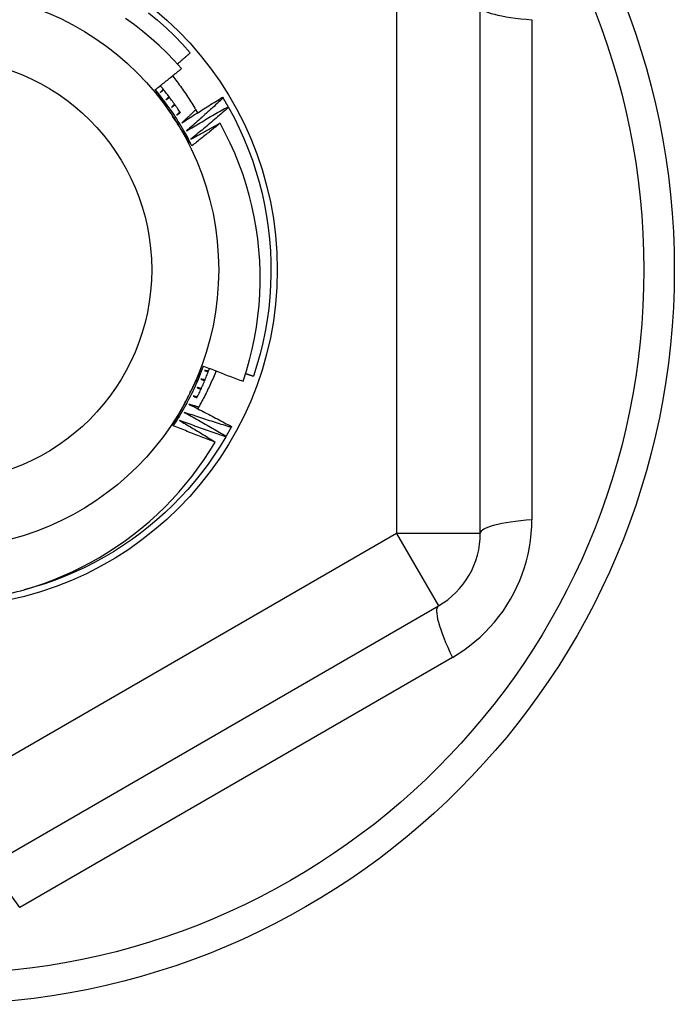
# Model space of a CAD drawing. Header units: inches. Extents: x 56.1 to 140.1, y 40.7 to 61.
# Tile 85 of 89: x 134.225 to 134.533, y 58.023 to 58.485. Entities that reach past the tile are written whole.
import ezdxf

# ---------------------------------------------------------------- set-up
doc = ezdxf.new("R2010")
doc.units = ezdxf.units.IN
doc.header["$MEASUREMENT"] = 0
doc.layers.add('Visible Edges(ANSI)', color=7, linetype='Continuous', lineweight=25)
doc.layers.add('Visible Tangent Edges(ANSI)', color=7, linetype='Continuous', lineweight=25)

msp = doc.modelspace()

# ---------------------------------------------------------------- linework, layer by layer
at = {"layer": 'Visible Edges(ANSI)'}
for p, q in [((134.44174, 58.24397), (134.44174, 58.49173)), ((134.32054, 58.44888), (134.32075, 58.44852)), ((134.32313, 58.44446), (134.32333, 58.4441)), ((134.32474, 58.29416), (134.32454, 58.2938)), ((134.32224, 58.28969), (134.32203, 58.28934)), ((134.20748, 58.086), (134.42205, 58.20988))]:
    msp.add_line(p, q, dxfattribs=at)
at = {"layer": 'Visible Edges(ANSI)', "flags": 128}
for points in [[(134.28577, 58.48862), (134.28994, 58.48512), (134.29398, 58.48148), (134.29789, 58.47769), (134.30166, 58.47377), (134.3053, 58.46972)], [(134.30123, 58.46237), (134.29784, 58.46609), (134.29432, 58.4697), (134.29068, 58.47319), (134.28692, 58.47655), (134.28305, 58.47979), (134.27906, 58.48289), (134.27496, 58.48586)], [(134.29928, 58.46454), (134.29953, 58.46475), (134.29979, 58.46497), (134.30004, 58.46518), (134.30029, 58.4654), (134.30054, 58.46561), (134.30079, 58.46583), (134.30104, 58.46604), (134.30129, 58.46626), (134.30154, 58.46647), (134.3018, 58.46669), (134.30205, 58.46691), (134.3023, 58.46712), (134.30255, 58.46734), (134.3028, 58.46755), (134.30305, 58.46777), (134.3033, 58.46799), (134.30355, 58.4682), (134.3038, 58.46842), (134.30405, 58.46864), (134.3043, 58.46886), (134.30455, 58.46907), (134.3048, 58.46929), (134.30505, 58.46951), (134.3053, 58.46972)], [(134.2889, 58.45248), (134.28942, 58.45289), (134.28994, 58.4533), (134.29046, 58.4537), (134.29097, 58.45411), (134.29149, 58.45452), (134.29201, 58.45493), (134.29252, 58.45534), (134.29304, 58.45575), (134.29355, 58.45616), (134.29407, 58.45657), (134.29458, 58.45698), (134.29509, 58.45739), (134.29561, 58.4578), (134.29612, 58.45822), (134.29663, 58.45863), (134.29714, 58.45904), (134.29766, 58.45946), (134.29817, 58.45987), (134.29868, 58.46028), (134.29919, 58.4607), (134.2997, 58.46112), (134.30021, 58.46153), (134.30072, 58.46195), (134.30123, 58.46237)], [(134.29702, 58.45894), (134.29756, 58.45825), (134.2981, 58.45756), (134.29863, 58.45686), (134.29916, 58.45616), (134.29968, 58.45546), (134.3002, 58.45476), (134.30071, 58.45405), (134.30122, 58.45334), (134.30172, 58.45262), (134.30222, 58.45191), (134.30272, 58.45119), (134.30321, 58.45046), (134.3037, 58.44974), (134.30418, 58.44901), (134.30466, 58.44828), (134.30513, 58.44754), (134.3056, 58.44681), (134.30606, 58.44607), (134.30652, 58.44533), (134.30697, 58.44458), (134.30742, 58.44383), (134.30787, 58.44308), (134.30831, 58.44233), (134.30874, 58.44157)], [(134.30609, 58.42609), (134.3055, 58.42726), (134.3049, 58.42843), (134.30429, 58.4296), (134.30367, 58.43076), (134.30303, 58.43191), (134.30239, 58.43306), (134.30173, 58.4342), (134.30106, 58.43533), (134.30038, 58.43645), (134.29969, 58.43757), (134.29899, 58.43869), (134.29828, 58.43979), (134.29755, 58.44089), (134.29682, 58.44198), (134.29607, 58.44307), (134.29531, 58.44414), (134.29455, 58.44521), (134.29377, 58.44627), (134.29298, 58.44733), (134.29218, 58.44837), (134.29138, 58.44941), (134.29056, 58.45044), (134.28973, 58.45146), (134.28889, 58.45248)], [(134.29754, 58.43922), (134.29718, 58.43977), (134.29682, 58.44033), (134.29646, 58.44088), (134.2961, 58.44143), (134.29574, 58.44199), (134.29538, 58.44254), (134.29502, 58.4431), (134.29466, 58.44365), (134.2943, 58.4442), (134.29394, 58.44476), (134.29358, 58.44531), (134.29322, 58.44586), (134.29286, 58.44641), (134.2925, 58.44697), (134.29214, 58.44752), (134.29178, 58.44807), (134.29142, 58.44862), (134.29106, 58.44917), (134.2907, 58.44973), (134.29034, 58.45028), (134.28998, 58.45083), (134.28962, 58.45138), (134.28926, 58.45193), (134.2889, 58.45248)], [(134.30075, 58.44151), (134.30038, 58.44206), (134.30002, 58.44262), (134.29965, 58.44317), (134.29927, 58.44372), (134.2989, 58.44427), (134.29852, 58.44482), (134.29814, 58.44536), (134.29775, 58.44591), (134.29737, 58.44645), (134.29698, 58.44699), (134.29659, 58.44753), (134.29619, 58.44806), (134.2958, 58.4486), (134.2954, 58.44913), (134.29499, 58.44966), (134.29459, 58.45019), (134.29418, 58.45071), (134.29377, 58.45123), (134.29336, 58.45176), (134.29294, 58.45228), (134.29253, 58.45279), (134.29211, 58.45331), (134.29168, 58.45382), (134.29126, 58.45433)], [(134.2926, 58.45271), (134.29254, 58.45264), (134.29249, 58.45258), (134.29244, 58.45251), (134.29239, 58.45245), (134.29233, 58.45239), (134.29228, 58.45232), (134.29223, 58.45226), (134.29218, 58.45219), (134.29212, 58.45213), (134.29207, 58.45206), (134.29202, 58.452), (134.29197, 58.45194), (134.29191, 58.45187), (134.29186, 58.45181), (134.29181, 58.45174), (134.29176, 58.45168), (134.2917, 58.45162), (134.29165, 58.45155), (134.2916, 58.45149), (134.29155, 58.45142), (134.29149, 58.45136), (134.29144, 58.4513), (134.29139, 58.45123), (134.29133, 58.45117)], [(134.29133, 58.45117), (134.2914, 58.45122), (134.29146, 58.45127), (134.29152, 58.45133), (134.29158, 58.45138), (134.29164, 58.45143), (134.2917, 58.45148), (134.29177, 58.45154), (134.29183, 58.45159), (134.29189, 58.45164), (134.29195, 58.45169), (134.29201, 58.45175), (134.29208, 58.4518), (134.29214, 58.45185), (134.2922, 58.45191), (134.29226, 58.45196), (134.29232, 58.45201), (134.29238, 58.45206), (134.29245, 58.45212), (134.29251, 58.45217), (134.29257, 58.45222), (134.29263, 58.45227), (134.29269, 58.45233), (134.29276, 58.45238), (134.29282, 58.45243)], [(134.29533, 58.44921), (134.29528, 58.44915), (134.29522, 58.44909), (134.29517, 58.44902), (134.29511, 58.44896), (134.29506, 58.4489), (134.29501, 58.44884), (134.29495, 58.44877), (134.2949, 58.44871), (134.29484, 58.44865), (134.29479, 58.44859), (134.29473, 58.44852), (134.29468, 58.44846), (134.29462, 58.4484), (134.29457, 58.44834), (134.29451, 58.44828), (134.29446, 58.44821), (134.2944, 58.44815), (134.29435, 58.44809), (134.29429, 58.44803), (134.29424, 58.44796), (134.29418, 58.4479), (134.29413, 58.44784), (134.29408, 58.44778), (134.29402, 58.44771)], [(134.29402, 58.44771), (134.29408, 58.44777), (134.29415, 58.44782), (134.29421, 58.44787), (134.29427, 58.44792), (134.29434, 58.44797), (134.2944, 58.44802), (134.29446, 58.44807), (134.29453, 58.44812), (134.29459, 58.44817), (134.29466, 58.44822), (134.29472, 58.44827), (134.29478, 58.44832), (134.29485, 58.44837), (134.29491, 58.44842), (134.29497, 58.44847), (134.29504, 58.44853), (134.2951, 58.44858), (134.29516, 58.44863), (134.29523, 58.44868), (134.29529, 58.44873), (134.29535, 58.44878), (134.29542, 58.44883), (134.29548, 58.44888), (134.29554, 58.44893)], [(134.30138, 58.43685), (134.30217, 58.43736), (134.30296, 58.43788), (134.30375, 58.43839), (134.30454, 58.4389), (134.30534, 58.4394), (134.30613, 58.43991), (134.30693, 58.44042), (134.30772, 58.44092), (134.30852, 58.44143), (134.30931, 58.44193), (134.31011, 58.44243), (134.31091, 58.44294), (134.31171, 58.44344), (134.31251, 58.44394), (134.31331, 58.44444), (134.31411, 58.44493), (134.31491, 58.44543), (134.31571, 58.44592), (134.31651, 58.44642), (134.31732, 58.44691), (134.31812, 58.44741), (134.31892, 58.4479), (134.31973, 58.44839), (134.32054, 58.44888)], [(134.32075, 58.44852), (134.32005, 58.44787), (134.31934, 58.44722), (134.31863, 58.44657), (134.31792, 58.44591), (134.31722, 58.44526), (134.31651, 58.44462), (134.31579, 58.44397), (134.31508, 58.44332), (134.31437, 58.44267), (134.31366, 58.44203), (134.31294, 58.44138), (134.31223, 58.44074), (134.31151, 58.44009), (134.3108, 58.43945), (134.31008, 58.43881), (134.30936, 58.43817), (134.30864, 58.43753), (134.30792, 58.43689), (134.3072, 58.43625), (134.30648, 58.43562), (134.30576, 58.43498), (134.30504, 58.43434), (134.30431, 58.43371), (134.30359, 58.43308)], [(134.32075, 58.44852), (134.32085, 58.44836), (134.32095, 58.44819), (134.32106, 58.44802), (134.32116, 58.44785), (134.32126, 58.44768), (134.32136, 58.44752), (134.32146, 58.44735), (134.32156, 58.44718), (134.32166, 58.44701), (134.32176, 58.44684), (134.32186, 58.44667), (134.32196, 58.4465), (134.32206, 58.44633), (134.32215, 58.44616), (134.32225, 58.44599), (134.32235, 58.44583), (134.32245, 58.44566), (134.32255, 58.44549), (134.32265, 58.44532), (134.32274, 58.44515), (134.32284, 58.44498), (134.32294, 58.44481), (134.32303, 58.44463), (134.32313, 58.44446)], [(134.29795, 58.44563), (134.2979, 58.44557), (134.29784, 58.44551), (134.29778, 58.44545), (134.29773, 58.44539), (134.29767, 58.44532), (134.29761, 58.44526), (134.29756, 58.4452), (134.2975, 58.44514), (134.29744, 58.44508), (134.29739, 58.44502), (134.29733, 58.44496), (134.29727, 58.4449), (134.29722, 58.44484), (134.29716, 58.44478), (134.2971, 58.44472), (134.29705, 58.44466), (134.29699, 58.4446), (134.29693, 58.44454), (134.29688, 58.44448), (134.29682, 58.44442), (134.29676, 58.44436), (134.2967, 58.4443), (134.29665, 58.44424), (134.29659, 58.44418)], [(134.29659, 58.44418), (134.29666, 58.44422), (134.29672, 58.44427), (134.29679, 58.44432), (134.29685, 58.44437), (134.29692, 58.44442), (134.29698, 58.44447), (134.29705, 58.44452), (134.29711, 58.44456), (134.29718, 58.44461), (134.29724, 58.44466), (134.29731, 58.44471), (134.29737, 58.44476), (134.29744, 58.44481), (134.2975, 58.44486), (134.29757, 58.4449), (134.29763, 58.44495), (134.2977, 58.445), (134.29776, 58.44505), (134.29783, 58.4451), (134.29789, 58.44515), (134.29796, 58.44519), (134.29802, 58.44524), (134.29809, 58.44529), (134.29815, 58.44534)], [(134.30045, 58.44196), (134.30039, 58.4419), (134.30034, 58.44184), (134.30028, 58.44178), (134.30022, 58.44172), (134.30016, 58.44167), (134.3001, 58.44161), (134.30004, 58.44155), (134.29998, 58.44149), (134.29992, 58.44143), (134.29987, 58.44137), (134.29981, 58.44131), (134.29975, 58.44126), (134.29969, 58.4412), (134.29963, 58.44114), (134.29957, 58.44108), (134.29951, 58.44102), (134.29946, 58.44096), (134.2994, 58.4409), (134.29934, 58.44085), (134.29928, 58.44079), (134.29922, 58.44073), (134.29916, 58.44067), (134.2991, 58.44061), (134.29904, 58.44055)], [(134.29904, 58.44055), (134.29911, 58.4406), (134.29918, 58.44065), (134.29924, 58.44069), (134.29931, 58.44074), (134.29938, 58.44079), (134.29944, 58.44083), (134.29951, 58.44088), (134.29958, 58.44092), (134.29964, 58.44097), (134.29971, 58.44102), (134.29978, 58.44106), (134.29984, 58.44111), (134.29991, 58.44116), (134.29998, 58.4412), (134.30004, 58.44125), (134.30011, 58.4413), (134.30018, 58.44134), (134.30024, 58.44139), (134.30031, 58.44143), (134.30038, 58.44148), (134.30045, 58.44153), (134.30051, 58.44157), (134.30058, 58.44162), (134.30065, 58.44167)], [(134.30791, 58.44302), (134.30764, 58.44276), (134.30737, 58.4425), (134.3071, 58.44224), (134.30682, 58.44198), (134.30655, 58.44173), (134.30628, 58.44147), (134.30601, 58.44121), (134.30574, 58.44095), (134.30547, 58.4407), (134.3052, 58.44044), (134.30492, 58.44018), (134.30465, 58.43992), (134.30438, 58.43967), (134.30411, 58.43941), (134.30383, 58.43915), (134.30356, 58.4389), (134.30329, 58.43864), (134.30302, 58.43839), (134.30274, 58.43813), (134.30247, 58.43787), (134.3022, 58.43762), (134.30192, 58.43736), (134.30165, 58.43711), (134.30138, 58.43685)], [(134.30359, 58.43308), (134.30439, 58.43356), (134.3052, 58.43405), (134.30601, 58.43453), (134.30682, 58.43502), (134.30763, 58.4355), (134.30844, 58.43598), (134.30925, 58.43646), (134.31006, 58.43694), (134.31087, 58.43742), (134.31169, 58.43789), (134.3125, 58.43837), (134.31331, 58.43884), (134.31413, 58.43932), (134.31494, 58.43979), (134.31576, 58.44026), (134.31658, 58.44073), (134.31739, 58.4412), (134.31821, 58.44167), (134.31903, 58.44214), (134.31985, 58.44261), (134.32067, 58.44307), (134.32149, 58.44354), (134.32231, 58.444), (134.32313, 58.44446)], [(134.32333, 58.4441), (134.32261, 58.44347), (134.32188, 58.44284), (134.32115, 58.44222), (134.32042, 58.44159), (134.31969, 58.44096), (134.31896, 58.44034), (134.31823, 58.43971), (134.3175, 58.43909), (134.31676, 58.43847), (134.31603, 58.43784), (134.3153, 58.43722), (134.31456, 58.4366), (134.31382, 58.43598), (134.31309, 58.43536), (134.31235, 58.43475), (134.31161, 58.43413), (134.31087, 58.43351), (134.31013, 58.4329), (134.30939, 58.43229), (134.30865, 58.43167), (134.3079, 58.43106), (134.30716, 58.43045), (134.30642, 58.42984), (134.30567, 58.42923)], [(134.32333, 58.4441), (134.32592, 58.43932), (134.32833, 58.43444), (134.33058, 58.42948), (134.33265, 58.42445), (134.33454, 58.41934), (134.33625, 58.41418), (134.33778, 58.40896), (134.33913, 58.40368), (134.34029, 58.39837), (134.34126, 58.39301), (134.34205, 58.38763), (134.34265, 58.38222), (134.34305, 58.37679), (134.34327, 58.37135), (134.3433, 58.36591), (134.34314, 58.36047), (134.34278, 58.35504), (134.34224, 58.34963), (134.34151, 58.34424), (134.34059, 58.33887), (134.33948, 58.33354), (134.33818, 58.32826), (134.33671, 58.32302), (134.33505, 58.31784)], [(134.30609, 58.42609), (134.30574, 58.42663), (134.30538, 58.42718), (134.30502, 58.42772), (134.30467, 58.42827), (134.30431, 58.42881), (134.30396, 58.42936), (134.3036, 58.42991), (134.30324, 58.43045), (134.30289, 58.431), (134.30253, 58.43154), (134.30218, 58.43209), (134.30182, 58.43264), (134.30147, 58.43318), (134.30111, 58.43373), (134.30075, 58.43428), (134.3004, 58.43483), (134.30004, 58.43537), (134.29968, 58.43592), (134.29933, 58.43647), (134.29897, 58.43702), (134.29861, 58.43757), (134.29826, 58.43812), (134.2979, 58.43867), (134.29754, 58.43922)], [(134.30567, 58.42923), (134.30624, 58.42955), (134.3068, 58.42986), (134.30737, 58.43018), (134.30794, 58.43049), (134.30851, 58.43081), (134.30908, 58.43112), (134.30964, 58.43144), (134.31021, 58.43175), (134.31078, 58.43206), (134.31135, 58.43237), (134.31192, 58.43269), (134.31249, 58.433), (134.31306, 58.43331), (134.31363, 58.43362), (134.3142, 58.43393), (134.31477, 58.43424), (134.31534, 58.43455), (134.31592, 58.43485), (134.31649, 58.43516), (134.31706, 58.43547), (134.31763, 58.43578), (134.31821, 58.43608), (134.31878, 58.43639), (134.31935, 58.43669)], [(134.31935, 58.43669), (134.3188, 58.43625), (134.31826, 58.4358), (134.31771, 58.43535), (134.31716, 58.43491), (134.31661, 58.43446), (134.31606, 58.43401), (134.31551, 58.43357), (134.31496, 58.43313), (134.31441, 58.43268), (134.31386, 58.43224), (134.3133, 58.4318), (134.31275, 58.43135), (134.3122, 58.43091), (134.31165, 58.43047), (134.31109, 58.43003), (134.31054, 58.42959), (134.30998, 58.42915), (134.30943, 58.42871), (134.30887, 58.42827), (134.30832, 58.42784), (134.30776, 58.4274), (134.30721, 58.42696), (134.30665, 58.42652), (134.30609, 58.42609)], [(134.3302, 58.31544), (134.3318, 58.32042), (134.33322, 58.32545), (134.33447, 58.33054), (134.33554, 58.33566), (134.33643, 58.34081), (134.33714, 58.34598), (134.33767, 58.35117), (134.33802, 58.35638), (134.3382, 58.36159), (134.33819, 58.3668), (134.338, 58.37202), (134.33763, 58.37723), (134.33707, 58.38243), (134.33634, 58.38761), (134.33542, 58.39276), (134.33433, 58.39787), (134.33306, 58.40294), (134.33161, 58.40795), (134.32999, 58.41291), (134.3282, 58.4178), (134.32624, 58.42264), (134.32411, 58.4274), (134.32182, 58.43208), (134.31935, 58.43669)], [(134.29737, 58.29453), (134.2981, 58.29563), (134.29881, 58.29673), (134.29952, 58.29784), (134.30021, 58.29896), (134.30089, 58.30009), (134.30156, 58.30122), (134.30222, 58.30236), (134.30286, 58.3035), (134.3035, 58.30466), (134.30412, 58.30581), (134.30474, 58.30698), (134.30534, 58.30815), (134.30593, 58.30932), (134.3065, 58.31051), (134.30707, 58.31169), (134.30762, 58.31289), (134.30817, 58.31409), (134.3087, 58.31529), (134.30922, 58.3165), (134.30972, 58.31771), (134.31022, 58.31893), (134.3107, 58.32016), (134.31117, 58.32138), (134.31163, 58.32262)], [(134.30447, 58.30849), (134.30477, 58.30908), (134.30507, 58.30967), (134.30537, 58.31026), (134.30567, 58.31085), (134.30597, 58.31144), (134.30627, 58.31203), (134.30657, 58.31262), (134.30687, 58.31321), (134.30717, 58.3138), (134.30747, 58.31439), (134.30777, 58.31497), (134.30807, 58.31556), (134.30836, 58.31615), (134.30866, 58.31674), (134.30896, 58.31732), (134.30926, 58.31791), (134.30956, 58.3185), (134.30986, 58.31909), (134.31015, 58.31967), (134.31045, 58.32026), (134.31075, 58.32085), (134.31105, 58.32143), (134.31134, 58.32202), (134.31164, 58.32261)], [(134.30839, 58.30752), (134.30867, 58.30809), (134.30895, 58.30866), (134.30923, 58.30923), (134.30951, 58.3098), (134.30978, 58.31038), (134.31005, 58.31095), (134.31031, 58.31153), (134.31058, 58.3121), (134.31084, 58.31268), (134.3111, 58.31326), (134.31135, 58.31384), (134.3116, 58.31443), (134.31185, 58.31501), (134.3121, 58.31559), (134.31235, 58.31618), (134.31259, 58.31676), (134.31283, 58.31735), (134.31306, 58.31794), (134.3133, 58.31853), (134.31353, 58.31912), (134.31376, 58.31971), (134.31398, 58.32031), (134.3142, 58.3209), (134.31442, 58.3215)], [(134.31164, 58.32261), (134.31241, 58.3223), (134.31318, 58.32199), (134.31395, 58.32168), (134.31472, 58.32138), (134.31549, 58.32107), (134.31626, 58.32077), (134.31704, 58.32047), (134.31781, 58.32016), (134.31858, 58.31986), (134.31935, 58.31956), (134.32013, 58.31926), (134.3209, 58.31896), (134.32167, 58.31866), (134.32245, 58.31837), (134.32322, 58.31807), (134.324, 58.31777), (134.32477, 58.31748), (134.32555, 58.31719), (134.32632, 58.31689), (134.3271, 58.3166), (134.32787, 58.31631), (134.32865, 58.31602), (134.32943, 58.31573), (134.3302, 58.31544)], [(134.31747, 58.32029), (134.31717, 58.31953), (134.31685, 58.31877), (134.31654, 58.31801), (134.31622, 58.31725), (134.31589, 58.3165), (134.31556, 58.31574), (134.31523, 58.31499), (134.31489, 58.31424), (134.31454, 58.3135), (134.3142, 58.31275), (134.31384, 58.31201), (134.31349, 58.31126), (134.31313, 58.31052), (134.31276, 58.30978), (134.31239, 58.30905), (134.31201, 58.30831), (134.31163, 58.30758), (134.31125, 58.30685), (134.31086, 58.30613), (134.31047, 58.3054), (134.31007, 58.30468), (134.30967, 58.30396), (134.30926, 58.30324), (134.30885, 58.30252)], [(134.31035, 58.31647), (134.31043, 58.31644), (134.31051, 58.31641), (134.31058, 58.31638), (134.31066, 58.31635), (134.31073, 58.31632), (134.31081, 58.31629), (134.31088, 58.31626), (134.31096, 58.31623), (134.31104, 58.3162), (134.31111, 58.31617), (134.31119, 58.31614), (134.31126, 58.31611), (134.31134, 58.31609), (134.31142, 58.31606), (134.31149, 58.31603), (134.31157, 58.316), (134.31164, 58.31597), (134.31172, 58.31594), (134.31179, 58.31591), (134.31187, 58.31588), (134.31195, 58.31585), (134.31202, 58.31582), (134.3121, 58.31579), (134.31217, 58.31576)], [(134.31231, 58.31609), (134.31223, 58.3161), (134.31215, 58.31612), (134.31206, 58.31613), (134.31198, 58.31615), (134.3119, 58.31617), (134.31182, 58.31618), (134.31174, 58.3162), (134.31166, 58.31621), (134.31158, 58.31623), (134.31149, 58.31624), (134.31141, 58.31626), (134.31133, 58.31628), (134.31125, 58.31629), (134.31117, 58.31631), (134.31109, 58.31632), (134.31101, 58.31634), (134.31092, 58.31635), (134.31084, 58.31637), (134.31076, 58.31639), (134.31068, 58.3164), (134.3106, 58.31642), (134.31052, 58.31643), (134.31044, 58.31645), (134.31035, 58.31647)], [(134.31198, 58.32053), (134.31206, 58.3205), (134.31213, 58.32047), (134.31221, 58.32045), (134.31229, 58.32042), (134.31236, 58.32039), (134.31244, 58.32037), (134.31252, 58.32034), (134.31259, 58.32031), (134.31267, 58.32029), (134.31275, 58.32026), (134.31282, 58.32023), (134.3129, 58.32021), (134.31298, 58.32018), (134.31305, 58.32015), (134.31313, 58.32013), (134.31321, 58.3201), (134.31328, 58.32007), (134.31336, 58.32005), (134.31344, 58.32002), (134.31351, 58.31999), (134.31359, 58.31997), (134.31367, 58.31994), (134.31374, 58.31991), (134.31382, 58.31988)], [(134.31394, 58.32021), (134.31386, 58.32023), (134.31378, 58.32024), (134.3137, 58.32025), (134.31362, 58.32027), (134.31354, 58.32028), (134.31345, 58.32029), (134.31337, 58.3203), (134.31329, 58.32032), (134.31321, 58.32033), (134.31313, 58.32034), (134.31304, 58.32036), (134.31296, 58.32037), (134.31288, 58.32038), (134.3128, 58.3204), (134.31272, 58.32041), (134.31263, 58.32042), (134.31255, 58.32043), (134.31247, 58.32045), (134.31239, 58.32046), (134.31231, 58.32047), (134.31222, 58.32049), (134.31214, 58.3205), (134.31206, 58.32051), (134.31198, 58.32053)], [(134.33139, 58.31908), (134.33154, 58.31903), (134.33169, 58.31898), (134.33184, 58.31892), (134.332, 58.31887), (134.33215, 58.31882), (134.3323, 58.31877), (134.33245, 58.31872), (134.33261, 58.31866), (134.33276, 58.31861), (134.33291, 58.31856), (134.33306, 58.31851), (134.33322, 58.31846), (134.33337, 58.31841), (134.33352, 58.31835), (134.33367, 58.3183), (134.33383, 58.31825), (134.33398, 58.3182), (134.33413, 58.31815), (134.33428, 58.3181), (134.33444, 58.31804), (134.33459, 58.31799), (134.33474, 58.31794), (134.33489, 58.31789), (134.33505, 58.31784)], [(134.3086, 58.31246), (134.30867, 58.31243), (134.30875, 58.3124), (134.30882, 58.31236), (134.3089, 58.31233), (134.30897, 58.3123), (134.30905, 58.31227), (134.30912, 58.31224), (134.30919, 58.31221), (134.30927, 58.31217), (134.30934, 58.31214), (134.30942, 58.31211), (134.30949, 58.31208), (134.30957, 58.31205), (134.30964, 58.31202), (134.30972, 58.31198), (134.30979, 58.31195), (134.30987, 58.31192), (134.30994, 58.31189), (134.31002, 58.31186), (134.31009, 58.31182), (134.31017, 58.31179), (134.31024, 58.31176), (134.31032, 58.31173), (134.31039, 58.3117)], [(134.31054, 58.31202), (134.31046, 58.31204), (134.31038, 58.31205), (134.31029, 58.31207), (134.31021, 58.31209), (134.31013, 58.31211), (134.31005, 58.31213), (134.30997, 58.31215), (134.30989, 58.31216), (134.30981, 58.31218), (134.30973, 58.3122), (134.30965, 58.31222), (134.30957, 58.31224), (134.30949, 58.31226), (134.3094, 58.31227), (134.30932, 58.31229), (134.30924, 58.31231), (134.30916, 58.31233), (134.30908, 58.31235), (134.309, 58.31237), (134.30892, 58.31239), (134.30884, 58.3124), (134.30876, 58.31242), (134.30868, 58.31244), (134.3086, 58.31246)], [(134.29738, 58.29453), (134.29767, 58.29511), (134.29796, 58.29569), (134.29826, 58.29627), (134.29855, 58.29685), (134.29885, 58.29743), (134.29914, 58.29801), (134.29944, 58.29859), (134.29973, 58.29917), (134.30003, 58.29975), (134.30032, 58.30034), (134.30062, 58.30092), (134.30091, 58.3015), (134.30121, 58.30208), (134.30151, 58.30266), (134.3018, 58.30324), (134.3021, 58.30383), (134.30239, 58.30441), (134.30269, 58.30499), (134.30299, 58.30557), (134.30328, 58.30616), (134.30358, 58.30674), (134.30388, 58.30732), (134.30417, 58.30791), (134.30447, 58.30849)], [(134.30671, 58.30851), (134.30678, 58.30848), (134.30686, 58.30845), (134.30693, 58.30841), (134.307, 58.30838), (134.30708, 58.30834), (134.30715, 58.30831), (134.30722, 58.30827), (134.3073, 58.30824), (134.30737, 58.30821), (134.30744, 58.30817), (134.30752, 58.30814), (134.30759, 58.3081), (134.30767, 58.30807), (134.30774, 58.30804), (134.30781, 58.308), (134.30789, 58.30797), (134.30796, 58.30793), (134.30803, 58.3079), (134.30811, 58.30786), (134.30818, 58.30783), (134.30826, 58.3078), (134.30833, 58.30776), (134.3084, 58.30773), (134.30848, 58.30769)], [(134.30863, 58.30801), (134.30855, 58.30803), (134.30847, 58.30805), (134.30839, 58.30807), (134.30831, 58.30809), (134.30823, 58.30811), (134.30815, 58.30813), (134.30807, 58.30815), (134.30799, 58.30818), (134.30791, 58.3082), (134.30783, 58.30822), (134.30775, 58.30824), (134.30767, 58.30826), (134.30759, 58.30828), (134.30751, 58.3083), (134.30743, 58.30832), (134.30735, 58.30834), (134.30727, 58.30837), (134.30719, 58.30839), (134.30711, 58.30841), (134.30703, 58.30843), (134.30695, 58.30845), (134.30687, 58.30847), (134.30679, 58.30849), (134.30671, 58.30851)], [(134.30469, 58.30463), (134.30553, 58.30421), (134.30637, 58.30378), (134.30721, 58.30336), (134.30805, 58.30293), (134.30889, 58.3025), (134.30973, 58.30207), (134.31057, 58.30164), (134.31141, 58.30121), (134.31224, 58.30078), (134.31308, 58.30034), (134.31392, 58.29991), (134.31475, 58.29947), (134.31559, 58.29904), (134.31642, 58.2986), (134.31726, 58.29816), (134.31809, 58.29772), (134.31892, 58.29728), (134.31976, 58.29684), (134.32059, 58.29639), (134.32142, 58.29595), (134.32225, 58.2955), (134.32308, 58.29506), (134.32391, 58.29461), (134.32474, 58.29416)], [(134.30928, 58.30327), (134.30909, 58.30333), (134.3089, 58.30338), (134.30871, 58.30344), (134.30852, 58.3035), (134.30833, 58.30355), (134.30813, 58.30361), (134.30794, 58.30367), (134.30775, 58.30372), (134.30756, 58.30378), (134.30737, 58.30383), (134.30718, 58.30389), (134.30699, 58.30395), (134.30679, 58.304), (134.3066, 58.30406), (134.30641, 58.30412), (134.30622, 58.30418), (134.30603, 58.30423), (134.30584, 58.30429), (134.30565, 58.30435), (134.30546, 58.3044), (134.30526, 58.30446), (134.30507, 58.30452), (134.30488, 58.30457), (134.30469, 58.30463)], [(134.30255, 58.30082), (134.30337, 58.30037), (134.3042, 58.29992), (134.30503, 58.29946), (134.30585, 58.29901), (134.30668, 58.29855), (134.3075, 58.29809), (134.30832, 58.29764), (134.30915, 58.29718), (134.30997, 58.29672), (134.31079, 58.29626), (134.31161, 58.2958), (134.31243, 58.29533), (134.31325, 58.29487), (134.31407, 58.2944), (134.31489, 58.29394), (134.31571, 58.29347), (134.31653, 58.293), (134.31735, 58.29253), (134.31817, 58.29206), (134.31898, 58.29159), (134.3198, 58.29112), (134.32061, 58.29064), (134.32143, 58.29017), (134.32224, 58.28969)], [(134.32454, 58.2938), (134.32362, 58.29408), (134.3227, 58.29436), (134.32178, 58.29464), (134.32087, 58.29492), (134.31995, 58.29521), (134.31903, 58.29549), (134.31811, 58.29578), (134.31719, 58.29606), (134.31627, 58.29635), (134.31536, 58.29664), (134.31444, 58.29693), (134.31352, 58.29722), (134.31261, 58.29752), (134.31169, 58.29781), (134.31077, 58.29811), (134.30986, 58.2984), (134.30894, 58.2987), (134.30803, 58.299), (134.30711, 58.2993), (134.3062, 58.2996), (134.30529, 58.2999), (134.30437, 58.30021), (134.30346, 58.30051), (134.30255, 58.30082)], [(134.31709, 58.28688), (134.31627, 58.28719), (134.31544, 58.2875), (134.31462, 58.28781), (134.31379, 58.28812), (134.31297, 58.28843), (134.31214, 58.28874), (134.31132, 58.28906), (134.3105, 58.28937), (134.30967, 58.28969), (134.30885, 58.29), (134.30803, 58.29032), (134.30721, 58.29064), (134.30639, 58.29096), (134.30557, 58.29128), (134.30475, 58.2916), (134.30393, 58.29192), (134.30311, 58.29224), (134.30229, 58.29256), (134.30147, 58.29289), (134.30065, 58.29321), (134.29983, 58.29354), (134.29901, 58.29387), (134.29819, 58.2942), (134.29738, 58.29453)], [(134.30028, 58.29708), (134.30098, 58.29666), (134.30169, 58.29625), (134.30239, 58.29583), (134.3031, 58.29541), (134.3038, 58.29499), (134.30451, 58.29457), (134.30521, 58.29415), (134.30591, 58.29373), (134.30661, 58.29331), (134.30732, 58.29289), (134.30802, 58.29246), (134.30872, 58.29204), (134.30942, 58.29161), (134.31012, 58.29119), (134.31082, 58.29076), (134.31152, 58.29033), (134.31221, 58.2899), (134.31291, 58.28947), (134.31361, 58.28904), (134.31431, 58.28861), (134.315, 58.28818), (134.3157, 58.28775), (134.3164, 58.28732), (134.31709, 58.28688)], [(134.32203, 58.28934), (134.32112, 58.28965), (134.32021, 58.28996), (134.3193, 58.29027), (134.31839, 58.29058), (134.31748, 58.2909), (134.31657, 58.29121), (134.31567, 58.29153), (134.31476, 58.29184), (134.31385, 58.29216), (134.31294, 58.29248), (134.31204, 58.2928), (134.31113, 58.29312), (134.31022, 58.29345), (134.30932, 58.29377), (134.30841, 58.2941), (134.30751, 58.29442), (134.3066, 58.29475), (134.3057, 58.29508), (134.30479, 58.29541), (134.30389, 58.29574), (134.30299, 58.29607), (134.30208, 58.29641), (134.30118, 58.29674), (134.30028, 58.29708)], [(134.32454, 58.2938), (134.32445, 58.29363), (134.32436, 58.29345), (134.32426, 58.29328), (134.32417, 58.29311), (134.32408, 58.29294), (134.32398, 58.29277), (134.32389, 58.29259), (134.32379, 58.29242), (134.3237, 58.29225), (134.3236, 58.29208), (134.3235, 58.29191), (134.32341, 58.29174), (134.32331, 58.29157), (134.32322, 58.2914), (134.32312, 58.29123), (134.32302, 58.29105), (134.32293, 58.29088), (134.32283, 58.29071), (134.32273, 58.29054), (134.32263, 58.29037), (134.32254, 58.2902), (134.32244, 58.29003), (134.32234, 58.28986), (134.32224, 58.28969)], [(134.32203, 58.28934), (134.31939, 58.28499), (134.31661, 58.28073), (134.31369, 58.27656), (134.31064, 58.27249), (134.30745, 58.26853), (134.30414, 58.26466), (134.3007, 58.26091), (134.29715, 58.25728), (134.29347, 58.25376), (134.28968, 58.25036), (134.28578, 58.2471), (134.28178, 58.24395), (134.27768, 58.24095), (134.27348, 58.23807), (134.26919, 58.23534), (134.26481, 58.23275), (134.26035, 58.2303), (134.25581, 58.228), (134.2512, 58.22585), (134.24652, 58.22386), (134.24178, 58.22201), (134.23698, 58.22032), (134.23213, 58.21879), (134.22723, 58.21742)], [(134.22723, 58.21742), (134.23186, 58.21884), (134.23644, 58.2204), (134.24097, 58.22211), (134.24545, 58.22395), (134.24986, 58.22593), (134.25422, 58.22805), (134.25851, 58.23031), (134.26273, 58.2327), (134.26688, 58.23523), (134.27095, 58.23789), (134.27492, 58.24067), (134.27881, 58.24357), (134.28259, 58.24659), (134.28628, 58.24973), (134.28987, 58.25298), (134.29335, 58.25634), (134.29672, 58.25981), (134.29999, 58.26338), (134.30314, 58.26706), (134.30618, 58.27084), (134.3091, 58.27472), (134.31189, 58.2787), (134.31456, 58.28275), (134.31709, 58.28688)]]:
    msp.add_lwpolyline(points, dxfattribs=at)
at = {"layer": 'Visible Edges(ANSI)'}
for radius in [0.34516, 0.15846, 0.13091]:
    msp.add_circle((134.1878, 58.36785), radius, dxfattribs=at)
for centre, radius, start, end in [((134.40237, 58.24397), 0.03937, 300, 0), ((134.1878, 58.36785), 0.15551, 279.7938, 284.688)]:
    msp.add_arc(centre, radius, start, end, dxfattribs=at)
at = {"layer": 'Visible Tangent Edges(ANSI)'}
for p, q in [((134.40237, 58.49173), (134.40237, 58.24397)), ((134.46597, 58.48534), (134.46597, 58.25037)), ((134.40237, 58.24397), (134.1878, 58.12009)), ((134.44174, 58.24397), (134.40237, 58.24397)), ((134.40237, 58.24397), (134.42205, 58.20988)), ((134.42863, 58.1857), (134.22514, 58.06821))]:
    msp.add_line(p, q, dxfattribs=at)
at = {"layer": 'Visible Tangent Edges(ANSI)', "flags": 128}
msp.add_lwpolyline([(134.42863, 58.1857), (134.43138, 58.18736), (134.43406, 58.18916), (134.43667, 58.19107), (134.43921, 58.19311), (134.44166, 58.19525), (134.44402, 58.1975), (134.44628, 58.19985), (134.44844, 58.2023), (134.45049, 58.20484), (134.45242, 58.20748), (134.45424, 58.2102), (134.45594, 58.213), (134.45752, 58.21588), (134.45897, 58.21881), (134.46029, 58.22181), (134.46147, 58.22485), (134.46252, 58.22795), (134.46343, 58.23108), (134.46421, 58.23426), (134.46484, 58.23747), (134.46534, 58.24069), (134.46569, 58.24392), (134.4659, 58.24715), (134.46597, 58.25037)], dxfattribs=at)
at = {"layer": 'Visible Tangent Edges(ANSI)'}
for radius in [0.33084, 0.09941]:
    msp.add_circle((134.1878, 58.36785), radius, dxfattribs=at)
for centre, major_axis, start_param, end_param in [((134.48111, 58.49173), (-0.03937, 0), 0, 1.176113), ((134.48111, 58.24397), (-0.03937, 0), 5.107073, 6.283185), ((134.44174, 58.17578), (-0.01969, 0.0341), 0, 1.176113), ((134.22717, 58.0519), (-0.01969, 0.0341), 5.107073, 6.283185)]:
    msp.add_ellipse(centre, major_axis=major_axis, ratio=0.175929, start_param=start_param, end_param=end_param, dxfattribs=at)

doc.saveas('drawing.dxf')
